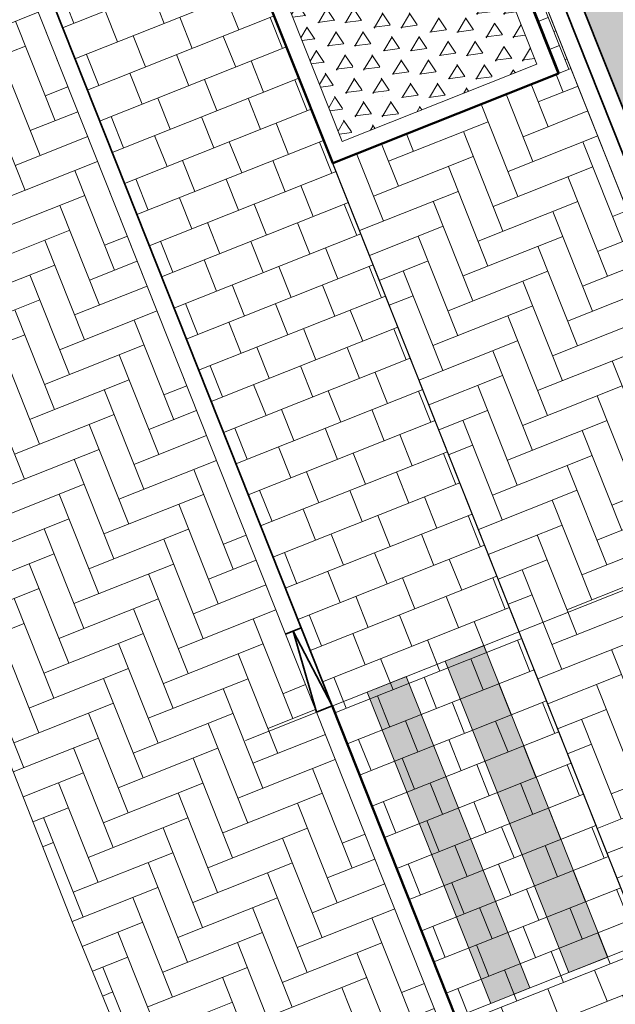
# Model space of a CAD drawing. Header units: metres. Extents: x 196674 to 197628, y 355499 to 356232.
# Tile 130 of 209: x 196813 to 196820, y 355939 to 355951. Entities that reach past the tile are written whole.
import ezdxf

# ---------------------------------------------------------------- set-up
doc = ezdxf.new("R2010")
doc.units = ezdxf.units.M
doc.layers.get('0').update_dxf_attribs({"lineweight": 25})
for name, color, linetype, lineweight, true_color in [('N-WE-VH-GESLOTENVERHARDING_ASFALT_RIJBAAN-V', 7, 'Continuous', 5, 0xd6d6d6), ('N-WE-VH-GOOT-TEGEL_200x200-G', 7, 'Continuous', 35, 0x00a5a5), ('N-WE-VH-HALFVERHARDING_GEBONDEN_SPLIT-A', 7, 'Continuous', 5, 0xaab7a9), ('N-WE-VH-KANTOPSLUITING_GELEIDEBAND_50 200-G', 1, 'Continuous', 35, 0xff0000), ('N-WE-VH-KANTOPSLUITING_OPSLUITBAND_200X250-G', 7, 'Continuous', 50, 0x0029a5), ('N-WE-VH-KANTOPSLUITING_VERLAGINGSBAND_GELEIDEBAND_50 200-G', 1, 'Continuous', 35, 0xff0000), ('N-WE-VH-OPENVERHARDING_NATUURSTEEN_02-BRANCO-GRIS-A', 7, 'Continuous', 9, 0x8f999b), ('N-WE-VH-OPENVERHARDING_STRAATBAKSTEEN_ROOD_ELLEBOOG_LINGE-A', 7, 'Continuous', 5, 0xdaaea0), ('N-WE-VH-OPENVERHARDING_STRAATBAKSTEEN_ROOD_STREKKEN-LINGE-A', 7, 'Continuous', 5, 0xdaaea0), ('N-WE-VH-OPENVERHARDING_TEGEL_200x300_FIETSPAD_ROOD-A', 7, 'Continuous', 5, 0xe04d68), ('N-WE-VW-MARKERING_DWARS_OVERSTEEK_VOETGANGERS-G', 7, 'Continuous', 0, 0xffffff), ('N-WE-VW-MARKERING_DWARS_OVERSTEEK_VOETGANGERS-V', 7, 'Continuous', 18, 0xffffff)]:
    doc.layers.add(name, color=color, linetype=linetype, lineweight=lineweight, true_color=true_color)
doc.layers.add('N-WE-VH-HULPLIJN-G', color=40, linetype='Continuous', lineweight=5, plot=False)
doc.layers.add('N-WE-VH-KANTOPSLUITING_ACHTERKANTBAND-G', color=50, linetype='Continuous', lineweight=18)
doc.layers.add('N-WE-VH-MATERIAALGRENS-G', color=7, linetype='Continuous', lineweight=13)
pattern_1 = [(21.67232329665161, (0, 0), (-0.1477191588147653, 0.3717244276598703), []), (111.6723232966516, (0, 0), (-0.5575866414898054, -0.2215787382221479), [0.4, -0.4]), (111.6723232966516, (0.3717244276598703, 0.1477191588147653), (-0.5575866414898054, -0.2215787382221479), [-0.4, 0.4])]
pattern_2 = [(21.67232329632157, (196753.6511661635, 356089.3677123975), (0.1792042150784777, 0.4155548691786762), [1.28, -0.64]), (291.6723232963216, (196753.2966401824, 356090.2598510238), (0.1792042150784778, 0.4155548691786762), [1.28, -0.64])]

# ---------------------------------------------------------------- blocks, each defined once
blk = doc.blocks.new('Boomplantvak 2900x2900')
at = {"layer": 'N-WE-VH-HALFVERHARDING_GEBONDEN_SPLIT-A'}
h = blk.add_hatch(dxfattribs=at)
h.set_pattern_fill('AVH-GRAVEL-SO', color=251, scale=0.3, pattern_type=2)
h.set_pattern_definition([(255.963757, (0.768, 1.164), (1.562108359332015e-08, -1.200000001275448), [0.197909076, -4.74981768]), (127.568592, (0.888, 1.008), (-8.399999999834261, 10.80000000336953), [0.196814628, -19.484648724]), (12.094757, (0.72, 0.972), (10.79999999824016, 2.399999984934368), [0.171813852, -17.00957142]), (255.963757, (1.068, 1.164), (1.562108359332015e-08, -1.200000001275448), [0.197909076, -4.74981768]), (127.568592, (1.188, 1.008), (-8.399999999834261, 10.80000000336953), [0.196814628, -19.484648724]), (12.094757, (1.02, 0.972), (10.79999999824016, 2.399999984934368), [0.171813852, -17.00957142]), (12.094757, (0.42, 0.972), (10.79999999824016, 2.399999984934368), [0.171813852, -17.00957142]), (127.568592, (0.588, 1.008), (-8.399999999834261, 10.80000000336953), [0.196814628, -19.484648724]), (255.963757, (0.468, 1.164), (1.562108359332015e-08, -1.200000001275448), [0.197909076, -4.74981768]), (255.963757, (0.168, 1.164), (1.562108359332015e-08, -1.200000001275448), [0.197909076, -4.74981768]), (127.568592, (0.288, 1.008), (-8.399999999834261, 10.80000000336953), [0.196814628, -19.484648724]), (12.094757, (0.12, 0.972), (10.79999999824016, 2.399999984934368), [0.171813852, -17.00957142]), (12.094757, (0, 0.672), (10.79999999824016, 2.399999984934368), [0.171813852, -17.00957142]), (127.568592, (0.168, 0.708), (-8.399999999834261, 10.80000000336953), [0.196814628, -19.484648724]), (255.963757, (0.048, 0.864), (1.562108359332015e-08, -1.200000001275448), [0.197909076, -4.74981768]), (255.963757, (0.348, 0.864), (1.562108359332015e-08, -1.200000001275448), [0.197909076, -4.74981768]), (127.568592, (0.468, 0.708), (-8.399999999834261, 10.80000000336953), [0.196814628, -19.484648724]), (12.094757, (0.3, 0.672), (10.79999999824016, 2.399999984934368), [0.171813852, -17.00957142]), (12.094757, (0.8999999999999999, 0.672), (10.79999999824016, 2.399999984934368), [0.171813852, -17.00957142]), (127.568592, (1.068, 0.708), (-8.399999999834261, 10.80000000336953), [0.196814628, -19.484648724]), (255.963757, (0.948, 0.864), (1.562108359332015e-08, -1.200000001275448), [0.197909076, -4.74981768]), (12.094757, (0.6, 0.672), (10.79999999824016, 2.399999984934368), [0.171813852, -17.00957142]), (127.568592, (0.768, 0.708), (-8.399999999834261, 10.80000000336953), [0.196814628, -19.484648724]), (255.963757, (0.648, 0.864), (1.562108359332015e-08, -1.200000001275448), [0.197909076, -4.74981768]), (12.094757, (0.12, 0.372), (10.79999999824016, 2.399999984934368), [0.171813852, -17.00957142]), (127.568592, (0.288, 0.408), (-8.399999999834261, 10.80000000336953), [0.196814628, -19.484648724]), (255.963757, (0.168, 0.564), (1.562108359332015e-08, -1.200000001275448), [0.197909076, -4.74981768]), (255.963757, (0.468, 0.564), (1.562108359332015e-08, -1.200000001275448), [0.197909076, -4.74981768]), (127.568592, (0.588, 0.408), (-8.399999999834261, 10.80000000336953), [0.196814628, -19.484648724]), (12.094757, (0.42, 0.372), (10.79999999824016, 2.399999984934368), [0.171813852, -17.00957142]), (12.094757, (1.02, 0.372), (10.79999999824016, 2.399999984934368), [0.171813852, -17.00957142]), (127.568592, (1.188, 0.408), (-8.399999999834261, 10.80000000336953), [0.196814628, -19.484648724]), (255.963757, (1.068, 0.564), (1.562108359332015e-08, -1.200000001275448), [0.197909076, -4.74981768]), (12.094757, (0.72, 0.372), (10.79999999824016, 2.399999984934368), [0.171813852, -17.00957142]), (127.568592, (0.888, 0.408), (-8.399999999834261, 10.80000000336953), [0.196814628, -19.484648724]), (255.963757, (0.768, 0.564), (1.562108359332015e-08, -1.200000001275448), [0.197909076, -4.74981768]), (255.963757, (0.648, 0.264), (1.562108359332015e-08, -1.200000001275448), [0.197909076, -4.74981768]), (127.568592, (0.768, 0.108), (-8.399999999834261, 10.80000000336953), [0.196814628, -19.484648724]), (12.094757, (0.6, 0.072), (10.79999999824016, 2.399999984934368), [0.171813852, -17.00957142]), (255.963757, (0.948, 0.264), (1.562108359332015e-08, -1.200000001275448), [0.197909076, -4.74981768]), (127.568592, (1.068, 0.108), (-8.399999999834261, 10.80000000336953), [0.196814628, -19.484648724]), (12.094757, (0.8999999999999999, 0.072), (10.79999999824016, 2.399999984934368), [0.171813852, -17.00957142]), (12.094757, (0.3, 0.072), (10.79999999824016, 2.399999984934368), [0.171813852, -17.00957142]), (127.568592, (0.468, 0.108), (-8.399999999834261, 10.80000000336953), [0.196814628, -19.484648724]), (255.963757, (0.348, 0.264), (1.562108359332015e-08, -1.200000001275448), [0.197909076, -4.74981768]), (255.963757, (0.048, 0.264), (1.562108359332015e-08, -1.200000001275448), [0.197909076, -4.74981768]), (127.568592, (0.168, 0.108), (-8.399999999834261, 10.80000000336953), [0.196814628, -19.484648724]), (12.094757, (0, 0.072), (10.79999999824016, 2.399999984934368), [0.171813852, -17.00957142]), (63.434949, (0.31199946, 1.139999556), (-1.073312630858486, 0.536656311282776), [5.039999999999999e-07, -1.199999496]), (0, (0.216, 1.14), (0, 1.2), [0, -1.2]), (63.434949, (0.31199946, 1.139999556), (-1.073312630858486, 0.536656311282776), [5.039999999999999e-07, -1.199999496]), (0, (0.216, 1.14), (0, 1.2), [0, -1.2])])
h.paths.add_polyline_path([(0.2000000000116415, -0.2000000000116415), (2.699999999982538, -0.2000000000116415), (2.699999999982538, -2.700000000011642), (0.2000000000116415, -2.700000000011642)])
at = {"layer": 'N-WE-VH-OPENVERHARDING_STRAATBAKSTEEN_ROOD_STREKKEN-LINGE-A', "true_color": 0xb05e45}
h = blk.add_hatch(dxfattribs=at)
h.set_pattern_fill('AVH-BSS_LINGEFORMAAT_HALFST', color=25, scale=1.5, angle=90, pattern_type=2)
h.set_pattern_definition([(90, (-1.469576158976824e-17, -2.980000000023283), (-0.18, 0.36), [0.12, -0.12]), (180, (-1.469576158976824e-17, -2.980000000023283), (-1.469576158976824e-17, -0.12), [])])
h.paths.add_polyline_path([(2.899999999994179, -3.060000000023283), (2.899999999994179, -2.900000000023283), (0, -2.900000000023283), (0, -3.060000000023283)])
at = {"layer": 'N-WE-VH-KANTOPSLUITING_ACHTERKANTBAND-G', "ltscale": 0.2, "flags": 128}
blk.add_lwpolyline([(0.2000000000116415, -0.2000000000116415), (2.699999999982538, -0.2000000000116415), (2.699999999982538, -2.700000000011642), (0.2000000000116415, -2.700000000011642)], close=True, dxfattribs=at)
at = {"layer": 'N-WE-VH-KANTOPSLUITING_OPSLUITBAND_200X250-G', "ltscale": 0.1, "flags": 128}
blk.add_lwpolyline([(0, 0), (2.899999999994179, 0), (2.899999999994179, -2.900000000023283), (0, -2.900000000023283)], close=True, dxfattribs=at)
at = {"layer": 'N-WE-VH-MATERIAALGRENS-G', "ltscale": 0.2, "flags": 128}
blk.add_lwpolyline([(2.899999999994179, -2.900000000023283), (2.899999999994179, -3.060000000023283), (-2.939152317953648e-17, -3.060000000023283), (0, -2.900000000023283)], dxfattribs=at)
blk = doc.blocks.new('Verloopband')
at = {"flags": 128}
blk.add_lwpolyline([(-0.2763672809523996, 0.9662406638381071), (0, 0), (-0.4622285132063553, 0.8923814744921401)], close=True, dxfattribs=at)

msp = doc.modelspace()

# ---------------------------------------------------------------- hatches: boundary and pattern name
at = {"layer": 'N-WE-VH-GESLOTENVERHARDING_ASFALT_RIJBAAN-V'}
h = msp.add_hatch(color=256, dxfattribs=at)
h.dxf.hatch_style = 1
edge = h.paths.add_edge_path()
edge.add_line((196823.4697300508, 355959.9686851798), (196827.4468473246, 355953.8402979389))
edge.add_line((196827.4468473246, 355953.8402979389), (196824.8464446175, 355952.1527240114))
edge.add_arc((196823.839837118, 355951.4994695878), 1.20000000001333, 32.98221544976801, 201.6723232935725)
edge.add_line((196822.724663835, 355951.0563121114), (196820.3084550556, 355950.0961375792))
edge.add_line((196820.3084550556, 355950.0961375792), (196807.591634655, 355982.0970833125))
edge.add_line((196807.591634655, 355982.0970833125), (196813.0747300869, 355984.2760045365))
edge.add_line((196813.0747300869, 355984.2760045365), (196813.7840376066, 355982.4910818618))
edge.add_line((196813.7840376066, 355982.4910818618), (196815.0765787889, 355979.2384925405))
edge.add_line((196815.0765787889, 355979.2384925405), (196820.2851279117, 355966.1315436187))
edge.add_arc((196852.9968833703, 355979.1308149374), 35.20000000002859, 201.6722976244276, 212.9822154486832)
h.paths.add_polyline_path([(196822.724663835, 355951.0563121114), (196820.3084550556, 355950.0961375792), (196822.2843167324, 355945.1240266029), (196825.8520339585, 355936.146127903), (196828.2682427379, 355937.1063024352), (196826.177730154, 355942.3669240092), (196824.7005262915, 355946.0841991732)])
edge = h.paths.add_edge_path()
edge.add_line((196827.8765721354, 355953.1781298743), (196827.4468473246, 355953.8402979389))
edge.add_line((196827.4468473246, 355953.8402979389), (196824.8464446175, 355952.1527240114))
edge.add_line((196824.8464446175, 355952.1527240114), (196825.0875057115, 355951.7812701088))
edge.add_arc((196799.7545503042, 355935.3410337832), 30.20000000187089, 23.145453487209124, 32.98221544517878, ccw=False)
edge.add_arc((196799.7545499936, 355935.3410336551), 30.20000033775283, 21.672323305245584, 23.145453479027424, ccw=False)
edge.add_line((196827.8197445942, 355946.4938302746), (196828.659197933, 355944.3814075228))
edge.add_arc((196795.947448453, 355931.3821216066), 35.19999983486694, 20.10784907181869, 21.67232329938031, ccw=False)
edge.add_arc((196795.9474483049, 355931.3821215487), 35.1999999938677, 10.450868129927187, 20.107849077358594, ccw=False)
edge.add_line((196830.5635089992, 355937.7671306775), (196834.0553718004, 355939.1966390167))
edge.add_line((196834.0553718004, 355939.1966390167), (196831.8929825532, 355944.6381329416))
edge.add_line((196831.8929825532, 355944.6381329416), (196830.5726224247, 355947.9607223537))
edge.add_arc((196802.8791525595, 355936.9556450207), 29.80000000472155, 21.67232329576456, 22.48341645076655)
edge.add_arc((196802.8791525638, 355936.9556450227), 29.80000000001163, 22.48341645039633, 32.98221544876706)
at = {"layer": 'N-WE-VH-OPENVERHARDING_NATUURSTEEN_02-BRANCO-GRIS-A', "true_color": 0xb5b8b7}
h = msp.add_hatch(dxfattribs=at)
h.set_pattern_fill('AMO-BODEM_KLEIIG', color=9, scale=0.5, angle=41.02, pattern_type=2)
h.set_pattern_definition([(86.02000000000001, (0, 0), (-0.2493970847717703, 0.01735206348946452), [-0.05, 0.2, -0.05])])
h.paths.add_polyline_path([(196827.1510058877, 355962.5282196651, 0.04932312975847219), (196824.5766340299, 355967.5117557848), (196823.388156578, 355969.3441463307, -0.04932312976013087), (196820.5427982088, 355974.8522652), (196819.0305853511, 355978.6576379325), (196819.0302720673, 355978.6584258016, 0.4140891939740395), (196816.4333687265, 355979.7776647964), (196815.4483032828, 355979.3862115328), (196817.4312185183, 355974.3963442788), (196819.5500483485, 355975.238341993), (196819.8753072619, 355975.3675961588), (196820.1892101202, 355974.5776816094), (196819.8639511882, 355974.4484274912), (196824.0997933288, 355963.7892275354), (196822.1530731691, 355963.015624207, 0.02354958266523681), (196823.8052658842, 355960.1864366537), (196828.2121079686, 355953.3958813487, -0.04584172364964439), (196830.7836583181, 355948.5046085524, -0.003539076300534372), (196830.9443468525, 355948.1084415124), (196832.2647070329, 355944.7858519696), (196833.6034072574, 355941.4171110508), (196833.6035061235, 355941.4171503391), (196833.6038001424, 355941.4161223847), (196833.9727051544, 355940.4877999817), (196834.5304533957, 355940.7094424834), (196834.7151020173, 355940.2447868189), (196842.1010468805, 355921.6585602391), (196842.2856953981, 355921.1939048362), (196841.7279609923, 355920.9722675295), (196844.0938999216, 355915.0185557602), (196845.7666598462, 355915.6832919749), (196843.4007210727, 355921.6370033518), (196835.6454652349, 355941.1525358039)])
at = {"layer": 'N-WE-VH-OPENVERHARDING_STRAATBAKSTEEN_ROOD_ELLEBOOG_LINGE-A', "true_color": 0xb05e45}
h = msp.add_hatch(dxfattribs=at)
h.set_pattern_fill('AVH-ROO_BSS_LINGEFRMT_ELLEBOOG', color=25, scale=4, angle=21.67232329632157, pattern_type=2)
h.set_pattern_definition(pattern_2)
h.paths.add_polyline_path([(196818.1298817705, 355939.1688407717), (196816.6526901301, 355942.886085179), (196812.9794729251, 355952.1294668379), (196809.639, 355950.802), (196811.6917385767, 355945.5825376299), (196813.7444771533, 355940.3630752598), (196816.7206517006, 355933.0958695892), (196818.2039344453, 355929.5080507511), (196820.1531324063, 355924.7145709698), (196821.9137263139, 355920.1472894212), (196822.6372895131, 355918.0677236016), (196823.7548339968, 355915.3646580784), (196825.2772086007, 355911.5033146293), (196828.5992989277, 355912.8233204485), (196825.8724939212, 355919.6851252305), (196821.4409191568, 355930.8368580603)])
h = msp.add_hatch(dxfattribs=at)
h.set_pattern_fill('AVH-ROO_BSS_LINGEFRMT_ELLEBOOG', color=25, scale=4, angle=21.67232329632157, pattern_type=2)
h.set_pattern_definition(pattern_2)
h.paths.add_polyline_path([(196821.9125922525, 355944.9763075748), (196819.6894639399, 355950.5706469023), (196819.5407717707, 355950.5115652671), (196816.8457262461, 355949.4407106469), (196821.8202989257, 355936.9229422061), (196824.5153444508, 355937.9937968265), (196824.6638611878, 355938.0529411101), (196823.3897838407, 355941.2590632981)], flags=17)
at = {"layer": 'N-WE-VH-OPENVERHARDING_TEGEL_200x300_FIETSPAD_ROOD-A'}
h = msp.add_hatch(dxfattribs=at)
h.set_pattern_fill('AVH-TEGEL_200X300_HALFST', color=256, scale=2, angle=21.67232329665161, pattern_type=2)
h.set_pattern_definition(pattern_1)
edge = h.paths.add_edge_path()
edge.add_line((196827.0935807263, 355969.1442322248), (196825.905103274, 355970.9766227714))
edge.add_arc((196849.8160968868, 355986.4851489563), 28.49999999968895, 201.6723232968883, 212.967198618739, ccw=False)
edge.add_line((196823.3307314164, 355975.9601588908), (196821.0799240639, 355981.6241504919))
edge.add_line((196821.0799240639, 355981.6241504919), (196819.0780714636, 355986.6616657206))
edge.add_line((196819.0780714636, 355986.6616657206), (196816.2886765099, 355985.5531911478))
edge.add_line((196816.2886765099, 355985.5531911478), (196819.0304287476, 355978.6580318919))
edge.add_line((196819.0304287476, 355978.6580318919), (196819.0305853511, 355978.6576379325))
edge.add_line((196819.0305853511, 355978.6576379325), (196820.5427982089, 355974.8522651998))
edge.add_arc((196849.8160968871, 355986.4851489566), 31.50000000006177, 201.6723232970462, 212.9671986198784)
edge.add_line((196823.3881565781, 355969.3441463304), (196824.5766340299, 355967.5117557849))
edge.add_arc((196800.6656404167, 355952.0032295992), 28.50000000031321, 21.67232329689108, 32.967198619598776, ccw=False)
edge.add_line((196827.1510058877, 355962.528219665), (196835.6454652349, 355941.1525358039))
edge.add_line((196835.6454652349, 355941.1525358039), (196843.4007210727, 355921.6370033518))
edge.add_line((196843.4007210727, 355921.6370033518), (196845.7666598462, 355915.6832919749))
edge.add_line((196845.7666598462, 355915.6832919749), (196848.5545930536, 355916.7911856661))
edge.add_line((196848.5545930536, 355916.7911856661), (196845.1377491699, 355925.3894226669))
edge.add_line((196845.1377491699, 355925.3894226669), (196840.9017879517, 355936.0489083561))
edge.add_line((196840.9017879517, 355936.0489083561), (196836.7254014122, 355946.5584787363))
edge.add_line((196836.7254014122, 355946.5584787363), (196835.248209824, 355950.2757230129))
edge.add_line((196835.248209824, 355950.2757230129), (196829.9389390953, 355963.6361133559))
edge.add_arc((196800.6656404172, 355952.0032295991), 31.49999999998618, 21.67232329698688, 32.96719861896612)
h = msp.add_hatch(dxfattribs=at)
h.set_pattern_fill('AVH-TEGEL_200X300_HALFST', color=256, scale=2, angle=21.67232329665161, pattern_type=2)
h.set_pattern_definition(pattern_1)
h.paths.add_polyline_path([(196815.7747623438, 355952.1357127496), (196813.5444157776, 355951.2493977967), (196816.8385523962, 355942.9599446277), (196818.3157439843, 355939.2427003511), (196821.6267813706, 355930.9107176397), (196826.058356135, 355919.7589848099), (196828.7851641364, 355912.8971724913), (196831.0155466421, 355913.7833970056)])
at = {"layer": 'N-WE-VW-MARKERING_DWARS_OVERSTEEK_VOETGANGERS-V'}
h = msp.add_hatch(color=256, dxfattribs=at)
h.dxf.hatch_style = 1
h.paths.add_polyline_path([(196829.7189112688, 355948.0784456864), (196831.1961002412, 355944.3612003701), (196831.6607559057, 355944.5458489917), (196830.1835669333, 355948.263094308)])
h.paths.add_polyline_path([(196829.2542556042, 355947.8937970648), (196828.7895999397, 355947.7091484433), (196830.2667889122, 355943.991903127), (196830.7314445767, 355944.1765517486)])
h.paths.add_polyline_path([(196828.3249442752, 355947.5244998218), (196827.8602886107, 355947.3398512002), (196829.3374775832, 355943.6226058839), (196829.8021332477, 355943.8072545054)])
h.paths.add_polyline_path([(196824.1895088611, 355945.88112709), (196825.6666978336, 355942.1638817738), (196826.1313534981, 355942.3485303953), (196824.6541645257, 355946.0657757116)])
h.paths.add_polyline_path([(196823.7248531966, 355945.6964784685), (196823.2601975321, 355945.5118298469), (196824.7373865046, 355941.7945845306), (196825.2020421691, 355941.9792331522)])
h.paths.add_polyline_path([(196822.7955418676, 355945.3271812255), (196822.3308862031, 355945.1425326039), (196823.8080751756, 355941.4252872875), (196824.27273084, 355941.609935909)])
h.paths.add_polyline_path([(196833.1317515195, 355949.4346677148), (196832.667095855, 355949.2500190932), (196834.1442848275, 355945.5327737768), (196834.6089404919, 355945.7174223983)])
h.paths.add_polyline_path([(196834.0610628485, 355949.8039649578), (196833.596407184, 355949.6193163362), (196835.0735961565, 355945.9020710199), (196835.538251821, 355946.0867196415)])
h.paths.add_polyline_path([(196834.5257185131, 355949.9886135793), (196836.0029074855, 355946.2713682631), (196836.46756315, 355946.4560168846), (196834.9903741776, 355950.1732622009)])
h.paths.add_polyline_path([(196818.6507094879, 355943.6800742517), (196818.1860538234, 355943.4954256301), (196819.6632427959, 355939.7781803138), (196820.1278984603, 355939.9628289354)])
h.paths.add_polyline_path([(196817.7213981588, 355943.3107770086), (196817.2567424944, 355943.1261283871), (196818.7339314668, 355939.4088830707), (196819.1985871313, 355939.5935316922)])

# ---------------------------------------------------------------- linework, layer by layer
at = {"layer": 'N-WE-VH-GOOT-TEGEL_200x200-G', "ltscale": 0.2, "flags": 128}
msp.add_lwpolyline([(196725.7170592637, 356117.234662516, -0.2688880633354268), (196725.2587803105, 356119.3932215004, 0.00453733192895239), (196725.4140313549, 356119.8828110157, -0.3361303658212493), (196726.5902590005, 356120.7301274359, -0.0001599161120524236), (196726.5910263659, 356120.7301085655, -0.0003903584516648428), (196726.6147523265, 356120.7294989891, -0.01949587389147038), (196727.7971137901, 356120.6519976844, -0.02145946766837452), (196731.3785676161, 356120.1204057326, -0.005957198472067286), (196732.3636253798, 356119.9184881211, -0.1495155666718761), (196753.8973423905, 356107.8472117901, -0.06289233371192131), (196760.1904084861, 356099.3492565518), (196762.4494079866, 356095.3277041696, -0.03339897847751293), (196763.3225944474, 356093.4968757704), (196806.1984602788, 355985.602904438), (196822.2843167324, 355945.1240266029), (196826.309662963, 355934.9945380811), (196834.2309629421, 355915.0611677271), (196841.5430613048, 355896.6608085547), (196880.9310656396, 355797.5437848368, -0.02492249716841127)], format="xyb", dxfattribs=at)
at = {"layer": 'N-WE-VH-HULPLIJN-G', "flags": 128}
msp.add_lwpolyline([(196823.4697300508, 355959.9686851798), (196827.4468473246, 355953.8402979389), (196824.8464446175, 355952.1527240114, 0.9058712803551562), (196822.724663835, 355951.0563121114), (196820.3084550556, 355950.0961375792), (196807.591634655, 355982.0970833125), (196813.0747300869, 355984.2760045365), (196813.7840376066, 355982.4910818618), (196815.0765787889, 355979.2384925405), (196820.2851279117, 355966.1315436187, 0.04938892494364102)], format="xyb", close=True, dxfattribs=at)
for points in [[(196827.4824796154, 355905.9098760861), (196823.7548339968, 355915.3646580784), (196822.6372895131, 355918.0677236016), (196821.9137263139, 355920.1472894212), (196820.1531324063, 355924.7145709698), (196818.2039344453, 355929.5080507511), (196816.7206517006, 355933.0958695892), (196813.7444771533, 355940.3630752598), (196811.6917385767, 355945.5825376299), (196809.639, 355950.802), (196808.81, 355950.484), (196807.614, 355953.483), (196807.71, 355953.54), (196808.072, 355954.508), (196808.118, 355954.527), (196807.424, 355956.291), (196807.378, 355956.272), (196806.442, 355956.748), (196806.356, 355956.707), (196805.386, 355959.131)], [(196815.8041109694, 355942.5488699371), (196835.4340720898, 355950.3495824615)], [(196817.3281898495, 355938.8502581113), (196836.911263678, 355946.6323381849)]]:
    msp.add_lwpolyline(points, dxfattribs=at)
for points in [[(196818.1298817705, 355939.1688407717), (196816.6526901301, 355942.886085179), (196812.9794729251, 355952.1294668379), (196809.639, 355950.802), (196811.6917385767, 355945.5825376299), (196813.7444771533, 355940.3630752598), (196816.7206517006, 355933.0958695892), (196818.2039344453, 355929.5080507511), (196820.1531324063, 355924.7145709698), (196821.9137263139, 355920.1472894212), (196822.6372895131, 355918.0677236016), (196823.7548339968, 355915.3646580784), (196825.2772086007, 355911.5033146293), (196828.5992989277, 355912.8233204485), (196825.8724939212, 355919.6851252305), (196821.4409191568, 355930.8368580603)], [(196815.7747623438, 355952.1357127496), (196813.5444157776, 355951.2493977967), (196816.8385523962, 355942.9599446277), (196818.3157439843, 355939.2427003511), (196821.6267813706, 355930.9107176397), (196826.058356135, 355919.7589848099), (196828.7851641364, 355912.8971724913), (196831.0155466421, 355913.7833970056)], [(196821.9125922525, 355944.9763075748), (196819.6894639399, 355950.5706469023), (196819.5407717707, 355950.5115652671), (196816.8457262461, 355949.4407106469), (196821.8202989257, 355936.9229422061), (196824.5153444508, 355937.9937968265), (196824.6638611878, 355938.0529411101), (196823.3897838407, 355941.2590632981)]]:
    msp.add_lwpolyline(points, close=True, dxfattribs=at)
at = {"layer": 'N-WE-VH-KANTOPSLUITING_ACHTERKANTBAND-G', "flags": 128}
for points in [[(196816.6526901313, 355942.8860851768), (196803.9086819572, 355974.9554469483)], [(196810.2583107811, 355974.3034525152), (196821.9125922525, 355944.9763075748)], [(196816.6526901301, 355942.886085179), (196818.1298817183, 355939.1688409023)]]:
    msp.add_lwpolyline(points, dxfattribs=at)
at = {"layer": 'N-WE-VH-KANTOPSLUITING_GELEIDEBAND_50 200-G', "ltscale": 0.2, "flags": 128}
for points in [[(196816.8385523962, 355942.9599446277), (196805.3809691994, 355971.7921056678)], [(196818.8043598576, 355953.3395146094), (196822.0984545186, 355945.0501670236)]]:
    msp.add_lwpolyline(points, dxfattribs=at)
at = {"layer": 'N-WE-VH-KANTOPSLUITING_OPSLUITBAND_200X250-G', "ltscale": 0.1, "flags": 128}
msp.add_lwpolyline([(196818.3157439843, 355939.2427003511), (196816.8385523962, 355942.9599446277)], dxfattribs=at)
at = {"layer": 'N-WE-VH-KANTOPSLUITING_VERLAGINGSBAND_GELEIDEBAND_50 200-G', "ltscale": 0.2, "flags": 128}
msp.add_lwpolyline([(196816.282604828, 355943.8170621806), (196816.4684650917, 355943.8909266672)], dxfattribs=at)
at = {"layer": 'N-WE-VH-MATERIAALGRENS-G', "flags": 128}
msp.add_lwpolyline([(196760.1810376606, 356092.0332430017), (196874.7034878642, 355803.8458975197)], dxfattribs=at)
at = {"layer": 'N-WE-VW-MARKERING_DWARS_OVERSTEEK_VOETGANGERS-G', "flags": 128}
for points in [[(196818.6507094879, 355943.6800742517), (196818.1860538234, 355943.4954256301), (196819.6632427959, 355939.7781803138), (196820.1278984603, 355939.9628289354)], [(196817.7213981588, 355943.3107770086), (196817.2567424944, 355943.1261283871), (196818.7339314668, 355939.4088830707), (196819.1985871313, 355939.5935316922)]]:
    msp.add_lwpolyline(points, close=True, dxfattribs=at)

# ---------------------------------------------------------------- block references
at = {"rotation": 111.67}
msp.add_blockref('Boomplantvak 2900x2900', (196816.8457262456, 355949.4407106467), dxfattribs=at)
at = {"layer": 'N-WE-VH-KANTOPSLUITING_VERLAGINGSBAND_GELEIDEBAND_50 200-G', "ltscale": 0.2, "xscale": -1, "rotation": 223.3446465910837}
msp.add_blockref('Verloopband', (196816.3755303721, 355943.8539897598), dxfattribs=at)

doc.saveas('drawing.dxf')
